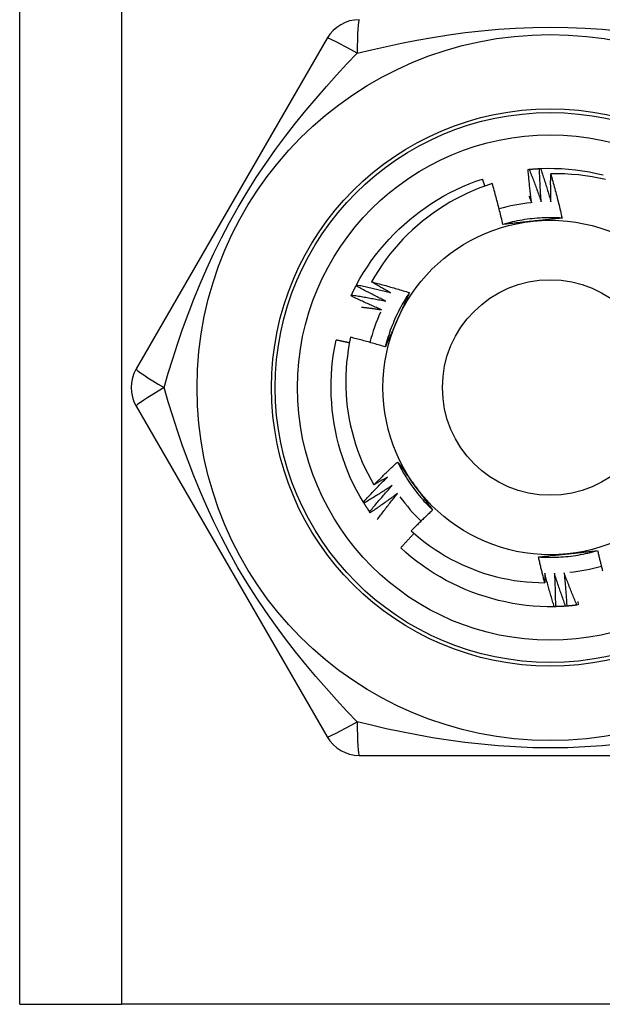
# Model space of a CAD drawing. Header units: inches. Extents: x 5.2 to 98, y 7.4 to 63.6.
# Tile 4 of 82: x 7.844 to 8.235, y 22.347 to 23.009. Entities that reach past the tile are written whole.
import ezdxf

# ---------------------------------------------------------------- set-up
doc = ezdxf.new("R2010")
doc.units = ezdxf.units.IN
doc.header["$LTSCALE"] = 6.250991
doc.header["$MEASUREMENT"] = 0
doc.layers.add('Visible Edges(ANSI)', color=7, linetype='Continuous', lineweight=25)
doc.layers.add('Visible Tangent Edges(ANSI)', color=7, linetype='Continuous', lineweight=25)

msp = doc.modelspace()

# ---------------------------------------------------------------- linework, layer by layer
at = {"layer": 'Visible Edges(ANSI)'}
for p, q in [((7.84352, 22.34672), (7.84352, 49.4069)), ((8.05013, 22.99625), (7.92176, 22.77391)), ((8.18521, 22.90806), (8.18598, 22.90813)), ((8.19285, 22.90863), (8.19361, 22.90867)), ((8.06959, 22.82985), (8.06994, 22.83053)), ((8.06621, 22.82298), (8.06653, 22.82367)), ((7.92176, 22.74893), (8.05013, 22.52659)), ((8.07492, 22.68366), (8.07452, 22.68431)), ((8.07913, 22.67726), (8.07869, 22.6779)), ((8.21124, 22.61445), (8.21047, 22.61439)), ((8.21885, 22.61522), (8.21809, 22.61513)), ((8.2186, 22.61747), (8.21885, 22.61522)), ((8.2036, 22.61407), (8.20283, 22.61405)), ((8.07177, 22.5141), (8.3285, 22.5141)), ((7.84352, 22.34672), (7.91186, 22.34672)), ((8.4884, 22.34672), (7.91186, 22.34672))]:
    msp.add_line(p, q, dxfattribs=at)
at = {"layer": 'Visible Edges(ANSI)', "flags": 128}
for points in [[(8.18763, 22.8857), (8.18751, 22.88663), (8.18739, 22.88756), (8.18727, 22.88849), (8.18715, 22.88942), (8.18704, 22.89035), (8.18693, 22.89128), (8.18681, 22.89221), (8.18671, 22.89314), (8.1866, 22.89407), (8.18649, 22.895), (8.18639, 22.89593), (8.18629, 22.89686), (8.18619, 22.89779), (8.18609, 22.89872), (8.186, 22.89966), (8.1859, 22.90059), (8.18581, 22.90152), (8.18572, 22.90245), (8.18563, 22.90339), (8.18554, 22.90432), (8.18546, 22.90525), (8.18538, 22.90619), (8.18529, 22.90712), (8.18521, 22.90806)], [(8.18598, 22.90813), (8.18626, 22.90816), (8.18655, 22.90818), (8.18683, 22.90821), (8.18712, 22.90824), (8.18741, 22.90826), (8.18769, 22.90829), (8.18798, 22.90831), (8.18826, 22.90833), (8.18855, 22.90836), (8.18884, 22.90838), (8.18912, 22.9084), (8.18941, 22.90842), (8.18969, 22.90844), (8.18998, 22.90846), (8.19027, 22.90848), (8.19055, 22.9085), (8.19084, 22.90852), (8.19113, 22.90853), (8.19141, 22.90855), (8.1917, 22.90857), (8.19198, 22.90858), (8.19227, 22.9086), (8.19256, 22.90861), (8.19284, 22.90863)], [(8.18598, 22.90813), (8.18634, 22.90722), (8.18669, 22.90632), (8.18705, 22.90541), (8.1874, 22.9045), (8.18775, 22.90359), (8.1881, 22.90268), (8.18845, 22.90177), (8.18879, 22.90086), (8.18914, 22.89995), (8.18948, 22.89904), (8.18982, 22.89812), (8.19016, 22.89721), (8.1905, 22.89629), (8.19083, 22.89538), (8.19117, 22.89446), (8.1915, 22.89355), (8.19183, 22.89263), (8.19216, 22.89171), (8.19249, 22.89079), (8.19281, 22.88987), (8.19314, 22.88895), (8.19346, 22.88803), (8.19378, 22.88711), (8.1941, 22.88618)], [(8.1941, 22.88618), (8.19402, 22.88712), (8.19395, 22.88805), (8.19388, 22.88899), (8.19381, 22.88992), (8.19375, 22.89085), (8.19368, 22.89179), (8.19362, 22.89272), (8.19356, 22.89366), (8.1935, 22.89459), (8.19345, 22.89553), (8.19339, 22.89646), (8.19334, 22.8974), (8.19329, 22.89833), (8.19324, 22.89927), (8.19319, 22.9002), (8.19314, 22.90114), (8.1931, 22.90208), (8.19306, 22.90301), (8.19302, 22.90395), (8.19298, 22.90488), (8.19294, 22.90582), (8.19291, 22.90676), (8.19288, 22.90769), (8.19285, 22.90863)], [(8.19361, 22.90867), (8.19833, 22.9088), (8.20305, 22.90877), (8.20776, 22.90859), (8.21247, 22.90825), (8.21716, 22.90777), (8.22183, 22.90713), (8.22649, 22.90635), (8.23111, 22.90541), (8.23571, 22.90433)], [(8.19361, 22.90867), (8.19392, 22.90774), (8.19423, 22.90682), (8.19454, 22.9059), (8.19484, 22.90497), (8.19515, 22.90404), (8.19545, 22.90312), (8.19575, 22.90219), (8.19605, 22.90126), (8.19634, 22.90033), (8.19664, 22.8994), (8.19693, 22.89847), (8.19722, 22.89754), (8.19751, 22.89661), (8.1978, 22.89568), (8.19809, 22.89475), (8.19837, 22.89382), (8.19865, 22.89288), (8.19893, 22.89195), (8.19921, 22.89101), (8.19949, 22.89008), (8.19976, 22.88914), (8.20004, 22.88821), (8.20031, 22.88727), (8.20058, 22.88633)], [(8.06994, 22.83053), (8.07223, 22.83466), (8.07464, 22.83871), (8.07719, 22.84268), (8.07987, 22.84656), (8.08267, 22.85036), (8.08559, 22.85406), (8.08863, 22.85768), (8.09178, 22.86119), (8.09504, 22.8646), (8.09841, 22.86791), (8.10188, 22.87111), (8.10544, 22.8742), (8.10911, 22.87718), (8.11286, 22.88004), (8.1167, 22.88278), (8.12062, 22.8854), (8.12463, 22.8879), (8.12871, 22.89027), (8.13286, 22.8925), (8.13709, 22.8946), (8.14138, 22.89657), (8.14573, 22.89839), (8.15014, 22.90007), (8.1546, 22.9016)], [(8.1562, 22.89688), (8.15614, 22.89707), (8.15607, 22.89727), (8.15601, 22.89747), (8.15594, 22.89766), (8.15587, 22.89786), (8.15581, 22.89806), (8.15574, 22.89826), (8.15568, 22.89845), (8.15561, 22.89865), (8.15554, 22.89885), (8.15548, 22.89904), (8.15541, 22.89924), (8.15534, 22.89944), (8.15528, 22.89964), (8.15521, 22.89983), (8.15514, 22.90003), (8.15507, 22.90023), (8.15501, 22.90042), (8.15494, 22.90062), (8.15487, 22.90082), (8.15481, 22.90101), (8.15474, 22.90121), (8.15467, 22.90141), (8.1546, 22.9016)], [(8.20058, 22.88633), (8.20056, 22.88711), (8.20054, 22.88789), (8.20052, 22.88867), (8.2005, 22.88945), (8.20049, 22.89023), (8.20047, 22.89101), (8.20046, 22.89179), (8.20045, 22.89258), (8.20044, 22.89336), (8.20043, 22.89414), (8.20042, 22.89492), (8.20042, 22.8957), (8.20041, 22.89648), (8.20041, 22.89726), (8.2004, 22.89804), (8.2004, 22.89882), (8.2004, 22.89961), (8.2004, 22.90039), (8.20041, 22.90117), (8.20041, 22.90195), (8.20041, 22.90273), (8.20042, 22.90351), (8.20043, 22.90429), (8.20044, 22.90508)], [(8.23729, 22.90125), (8.23276, 22.90224), (8.2282, 22.90309), (8.22362, 22.90379), (8.21901, 22.90435), (8.21438, 22.90475), (8.20975, 22.90501), (8.20509, 22.90512), (8.20044, 22.90508)], [(8.20044, 22.90508), (8.20079, 22.90385), (8.20114, 22.90262), (8.20149, 22.90138), (8.20183, 22.90015), (8.20217, 22.89892), (8.20251, 22.89768), (8.20284, 22.89645), (8.20318, 22.89521), (8.2035, 22.89398), (8.20383, 22.89274), (8.20415, 22.8915), (8.20447, 22.89026), (8.20478, 22.88902), (8.2051, 22.88778), (8.20541, 22.88654), (8.20571, 22.8853), (8.20602, 22.88405), (8.20632, 22.88281), (8.20661, 22.88156), (8.20691, 22.88032), (8.2072, 22.87907), (8.20748, 22.87782), (8.20777, 22.87657), (8.20805, 22.87533)], [(8.16116, 22.89853), (8.15692, 22.89713), (8.15272, 22.89559), (8.14857, 22.89391), (8.14447, 22.89211), (8.14044, 22.89018), (8.13647, 22.88812), (8.13257, 22.88594), (8.12875, 22.88365), (8.125, 22.88123), (8.12133, 22.8787), (8.11774, 22.87605), (8.11424, 22.87329), (8.11082, 22.87042), (8.10749, 22.86744), (8.10426, 22.86435), (8.10112, 22.86116), (8.09809, 22.85787), (8.09516, 22.85449), (8.09235, 22.85102), (8.08966, 22.84747), (8.08708, 22.84383), (8.08461, 22.84012), (8.08227, 22.83633), (8.08005, 22.83246)], [(8.1683, 22.87107), (8.16804, 22.87223), (8.16777, 22.87338), (8.1675, 22.87453), (8.16723, 22.87568), (8.16695, 22.87683), (8.16667, 22.87798), (8.16639, 22.87913), (8.1661, 22.88028), (8.16582, 22.88142), (8.16553, 22.88257), (8.16523, 22.88372), (8.16494, 22.88486), (8.16464, 22.886), (8.16433, 22.88715), (8.16403, 22.88829), (8.16372, 22.88943), (8.16341, 22.89057), (8.1631, 22.89171), (8.16278, 22.89285), (8.16246, 22.89399), (8.16214, 22.89513), (8.16181, 22.89626), (8.16149, 22.8974), (8.16116, 22.89853)], [(8.18581, 22.89016), (8.18588, 22.88998), (8.18596, 22.88979), (8.18604, 22.88961), (8.18611, 22.88942), (8.18619, 22.88923), (8.18627, 22.88905), (8.18634, 22.88886), (8.18642, 22.88868), (8.18649, 22.88849), (8.18657, 22.88831), (8.18665, 22.88812), (8.18672, 22.88794), (8.1868, 22.88775), (8.18687, 22.88756), (8.18695, 22.88738), (8.18702, 22.88719), (8.1871, 22.88701), (8.18718, 22.88682), (8.18725, 22.88663), (8.18733, 22.88645), (8.1874, 22.88626), (8.18748, 22.88608), (8.18755, 22.88589), (8.18763, 22.8857)], [(8.20805, 22.87533), (8.20638, 22.87543), (8.2047, 22.8755), (8.20303, 22.87556), (8.20136, 22.87558), (8.19968, 22.87559), (8.19801, 22.87557), (8.19633, 22.87552), (8.19466, 22.87545), (8.19299, 22.87536), (8.19132, 22.87524), (8.18965, 22.8751), (8.18799, 22.87494), (8.18632, 22.87475), (8.18466, 22.87453), (8.183, 22.8743), (8.18135, 22.87403), (8.1797, 22.87375), (8.17806, 22.87344), (8.17642, 22.8731), (8.17478, 22.87274), (8.17315, 22.87236), (8.17153, 22.87196), (8.16991, 22.87153), (8.1683, 22.87107)], [(8.18838, 22.87322), (8.18754, 22.87313), (8.1867, 22.87304), (8.18585, 22.87296), (8.18501, 22.87287), (8.18417, 22.87278), (8.18333, 22.87269), (8.18249, 22.8726), (8.18165, 22.87251), (8.18081, 22.87242), (8.17998, 22.87234), (8.17914, 22.87225), (8.1783, 22.87216), (8.17747, 22.87207), (8.17663, 22.87198), (8.1758, 22.87189), (8.17496, 22.8718), (8.17413, 22.87171), (8.1733, 22.87162), (8.17246, 22.87153), (8.17163, 22.87144), (8.1708, 22.87135), (8.16997, 22.87126), (8.16913, 22.87117), (8.1683, 22.87107)], [(8.20805, 22.87533), (8.20723, 22.87524), (8.20642, 22.87515), (8.2056, 22.87506), (8.20479, 22.87497), (8.20397, 22.87488), (8.20316, 22.87479), (8.20234, 22.8747), (8.20153, 22.87461), (8.20071, 22.87453), (8.19989, 22.87444), (8.19907, 22.87435), (8.19825, 22.87426), (8.19744, 22.87418), (8.19662, 22.87409), (8.1958, 22.874), (8.19498, 22.87392), (8.19415, 22.87383), (8.19333, 22.87374), (8.19251, 22.87366), (8.19169, 22.87357), (8.19086, 22.87348), (8.19004, 22.8734), (8.18921, 22.87331), (8.18838, 22.87322)], [(8.06653, 22.82367), (8.06665, 22.82393), (8.06678, 22.82419), (8.0669, 22.82445), (8.06702, 22.82471), (8.06715, 22.82497), (8.06727, 22.82523), (8.06739, 22.82549), (8.06752, 22.82575), (8.06765, 22.82601), (8.06777, 22.82626), (8.0679, 22.82652), (8.06803, 22.82678), (8.06815, 22.82703), (8.06828, 22.82729), (8.06841, 22.82755), (8.06854, 22.8278), (8.06867, 22.82806), (8.0688, 22.82832), (8.06893, 22.82857), (8.06906, 22.82883), (8.06919, 22.82908), (8.06933, 22.82933), (8.06946, 22.82959), (8.06959, 22.82984)], [(8.08956, 22.81953), (8.08872, 22.81994), (8.08788, 22.82036), (8.08704, 22.82077), (8.0862, 22.82119), (8.08536, 22.8216), (8.08453, 22.82202), (8.08369, 22.82244), (8.08285, 22.82286), (8.08202, 22.82329), (8.08118, 22.82371), (8.08035, 22.82414), (8.07952, 22.82457), (8.07869, 22.825), (8.07785, 22.82543), (8.07702, 22.82587), (8.07619, 22.8263), (8.07537, 22.82674), (8.07454, 22.82718), (8.07371, 22.82762), (8.07288, 22.82806), (8.07206, 22.82851), (8.07123, 22.82895), (8.07041, 22.8294), (8.06959, 22.82985)], [(8.06994, 22.83053), (8.0709, 22.83032), (8.07185, 22.83012), (8.0728, 22.82992), (8.07376, 22.82971), (8.07471, 22.8295), (8.07566, 22.82929), (8.07661, 22.82908), (8.07756, 22.82887), (8.07851, 22.82865), (8.07946, 22.82843), (8.08041, 22.82821), (8.08136, 22.82799), (8.08231, 22.82777), (8.08326, 22.82754), (8.08421, 22.82732), (8.08516, 22.82709), (8.08611, 22.82686), (8.08705, 22.82663), (8.088, 22.82639), (8.08895, 22.82616), (8.08989, 22.82592), (8.09084, 22.82568), (8.09178, 22.82544), (8.09273, 22.82519)], [(8.08005, 22.83246), (8.08111, 22.83219), (8.08218, 22.83191), (8.08324, 22.83163), (8.0843, 22.83135), (8.08537, 22.83106), (8.08643, 22.83078), (8.08749, 22.83049), (8.08855, 22.8302), (8.08961, 22.82991), (8.09067, 22.82961), (8.09173, 22.82931), (8.09279, 22.82901), (8.09385, 22.82871), (8.09491, 22.8284), (8.09596, 22.8281), (8.09702, 22.82779), (8.09807, 22.82748), (8.09913, 22.82716), (8.10018, 22.82685), (8.10124, 22.82653), (8.10229, 22.8262), (8.10334, 22.82588), (8.10439, 22.82556), (8.10544, 22.82523)], [(8.09273, 22.82519), (8.0922, 22.82549), (8.09166, 22.82578), (8.09113, 22.82608), (8.0906, 22.82638), (8.09007, 22.82667), (8.08954, 22.82697), (8.08901, 22.82727), (8.08848, 22.82757), (8.08795, 22.82787), (8.08742, 22.82817), (8.08689, 22.82848), (8.08636, 22.82878), (8.08583, 22.82908), (8.0853, 22.82938), (8.08478, 22.82969), (8.08425, 22.82999), (8.08372, 22.8303), (8.0832, 22.83061), (8.08267, 22.83091), (8.08214, 22.83122), (8.08162, 22.83153), (8.08109, 22.83184), (8.08057, 22.83215), (8.08005, 22.83246)], [(8.0867, 22.81372), (8.08583, 22.81408), (8.08497, 22.81445), (8.08411, 22.81482), (8.08325, 22.81519), (8.08239, 22.81556), (8.08154, 22.81594), (8.08068, 22.81632), (8.07982, 22.81669), (8.07897, 22.81707), (8.07811, 22.81746), (8.07726, 22.81784), (8.0764, 22.81823), (8.07555, 22.81861), (8.0747, 22.819), (8.07384, 22.81939), (8.07299, 22.81978), (8.07214, 22.82018), (8.07129, 22.82057), (8.07044, 22.82097), (8.0696, 22.82137), (8.06875, 22.82177), (8.0679, 22.82217), (8.06706, 22.82257), (8.06621, 22.82298)], [(8.06653, 22.82367), (8.0675, 22.82352), (8.06846, 22.82337), (8.06942, 22.82322), (8.07038, 22.82306), (8.07134, 22.8229), (8.07231, 22.82274), (8.07327, 22.82258), (8.07423, 22.82241), (8.07519, 22.82225), (8.07615, 22.82208), (8.07711, 22.82191), (8.07807, 22.82174), (8.07903, 22.82156), (8.07999, 22.82139), (8.08095, 22.82121), (8.0819, 22.82103), (8.08286, 22.82085), (8.08382, 22.82067), (8.08478, 22.82048), (8.08574, 22.8203), (8.08669, 22.82011), (8.08765, 22.81992), (8.08861, 22.81973), (8.08956, 22.81953)], [(8.10544, 22.82523), (8.10452, 22.82383), (8.10362, 22.82242), (8.10274, 22.821), (8.10187, 22.81956), (8.10103, 22.81811), (8.10022, 22.81665), (8.09942, 22.81518), (8.09864, 22.8137), (8.09788, 22.8122), (8.09715, 22.8107), (8.09644, 22.80918), (8.09575, 22.80766), (8.09508, 22.80612), (8.09444, 22.80458), (8.09382, 22.80302), (8.09322, 22.80146), (8.09264, 22.79989), (8.09209, 22.79831), (8.09155, 22.79672), (8.09105, 22.79513), (8.09056, 22.79353), (8.0901, 22.79192), (8.08967, 22.7903), (8.08925, 22.78868)], [(8.10544, 22.82523), (8.10512, 22.82448), (8.10479, 22.82373), (8.10446, 22.82298), (8.10413, 22.82223), (8.10379, 22.82148), (8.10346, 22.82073), (8.10313, 22.81997), (8.1028, 22.81922), (8.10247, 22.81847), (8.10213, 22.81772), (8.1018, 22.81697), (8.10147, 22.81622), (8.10113, 22.81546), (8.1008, 22.81471), (8.10046, 22.81396), (8.10013, 22.8132), (8.09979, 22.81245), (8.09946, 22.81169), (8.09912, 22.81094), (8.09878, 22.81018), (8.09845, 22.80942), (8.09811, 22.80866), (8.09777, 22.8079), (8.09743, 22.80714)], [(8.07326, 22.81555), (8.07382, 22.81548), (8.07438, 22.81541), (8.07494, 22.81534), (8.0755, 22.81527), (8.07606, 22.8152), (8.07662, 22.81513), (8.07718, 22.81505), (8.07774, 22.81498), (8.0783, 22.81491), (8.07886, 22.81483), (8.07942, 22.81476), (8.07998, 22.81468), (8.08054, 22.8146), (8.0811, 22.81452), (8.08166, 22.81445), (8.08222, 22.81437), (8.08278, 22.81429), (8.08334, 22.81421), (8.0839, 22.81413), (8.08446, 22.81405), (8.08502, 22.81397), (8.08558, 22.81388), (8.08614, 22.8138), (8.0867, 22.81372)], [(8.09743, 22.80714), (8.09709, 22.80637), (8.09674, 22.8056), (8.0964, 22.80482), (8.09606, 22.80405), (8.09571, 22.80328), (8.09537, 22.8025), (8.09503, 22.80173), (8.09468, 22.80096), (8.09434, 22.80019), (8.094, 22.79942), (8.09366, 22.79865), (8.09332, 22.79788), (8.09298, 22.79712), (8.09264, 22.79635), (8.0923, 22.79558), (8.09196, 22.79481), (8.09162, 22.79405), (8.09128, 22.79328), (8.09094, 22.79251), (8.0906, 22.79175), (8.09026, 22.79098), (8.08993, 22.79021), (8.08959, 22.78945), (8.08925, 22.78868)], [(8.07452, 22.68431), (8.07212, 22.68837), (8.06985, 22.69251), (8.06773, 22.69672), (8.06574, 22.701), (8.06389, 22.70534), (8.06218, 22.70974), (8.06061, 22.71419), (8.05918, 22.71869), (8.0579, 22.72323), (8.05675, 22.72781), (8.05575, 22.73242), (8.0549, 22.73706), (8.05419, 22.74173), (8.05363, 22.74642), (8.05322, 22.75112), (8.05295, 22.75583), (8.05283, 22.76055), (8.05286, 22.76526), (8.05305, 22.76998), (8.05338, 22.77469), (8.05386, 22.77938), (8.0545, 22.78405), (8.05529, 22.7887), (8.05624, 22.79333)], [(8.06516, 22.79142), (8.06478, 22.79151), (8.06441, 22.79159), (8.06404, 22.79167), (8.06367, 22.79175), (8.0633, 22.79184), (8.06293, 22.79192), (8.06256, 22.792), (8.06219, 22.79208), (8.06182, 22.79216), (8.06144, 22.79224), (8.06107, 22.79232), (8.0607, 22.7924), (8.06033, 22.79248), (8.05996, 22.79256), (8.05959, 22.79263), (8.05921, 22.79271), (8.05884, 22.79279), (8.05847, 22.79287), (8.0581, 22.79295), (8.05773, 22.79302), (8.05735, 22.7931), (8.05698, 22.79318), (8.05661, 22.79325), (8.05624, 22.79333)], [(8.06594, 22.79522), (8.06508, 22.79103), (8.06435, 22.78681), (8.06375, 22.78257), (8.06328, 22.77832), (8.06295, 22.77404), (8.06274, 22.76976), (8.06267, 22.76546), (8.06274, 22.76117), (8.06294, 22.75688), (8.06327, 22.75261), (8.06374, 22.74835), (8.06433, 22.74411), (8.06506, 22.7399), (8.06592, 22.73571), (8.06692, 22.73154), (8.06804, 22.72741), (8.06929, 22.72332), (8.07067, 22.71926), (8.07219, 22.71524), (8.07382, 22.71127), (8.07559, 22.70736), (8.07747, 22.70351), (8.07947, 22.69972), (8.08159, 22.696)], [(8.08925, 22.78868), (8.08829, 22.78898), (8.08732, 22.78927), (8.08636, 22.78957), (8.08539, 22.78986), (8.08442, 22.79014), (8.08346, 22.79043), (8.08249, 22.79071), (8.08152, 22.791), (8.08055, 22.79127), (8.07958, 22.79155), (8.07861, 22.79183), (8.07764, 22.7921), (8.07667, 22.79237), (8.07569, 22.79264), (8.07472, 22.79291), (8.07375, 22.79317), (8.07277, 22.79344), (8.0718, 22.7937), (8.07082, 22.79396), (8.06985, 22.79421), (8.06887, 22.79447), (8.0679, 22.79472), (8.06692, 22.79497), (8.06594, 22.79522)], [(8.08159, 22.696), (8.08224, 22.69665), (8.08289, 22.69731), (8.08354, 22.69796), (8.0842, 22.6986), (8.08485, 22.69925), (8.08551, 22.6999), (8.08617, 22.70054), (8.08682, 22.70119), (8.08749, 22.70183), (8.08815, 22.70247), (8.08881, 22.70311), (8.08947, 22.70375), (8.09014, 22.70439), (8.0908, 22.70502), (8.09147, 22.70566), (8.09214, 22.70629), (8.09281, 22.70693), (8.09348, 22.70756), (8.09415, 22.70819), (8.09483, 22.70882), (8.0955, 22.70944), (8.09618, 22.71007), (8.09685, 22.7107), (8.09753, 22.71132)], [(8.09753, 22.71132), (8.09802, 22.71066), (8.0985, 22.71), (8.09898, 22.70934), (8.09947, 22.70868), (8.09995, 22.70802), (8.10044, 22.70735), (8.10092, 22.70669), (8.10141, 22.70603), (8.10189, 22.70537), (8.10238, 22.7047), (8.10286, 22.70404), (8.10335, 22.70337), (8.10383, 22.70271), (8.10432, 22.70204), (8.1048, 22.70137), (8.10529, 22.70071), (8.10577, 22.70004), (8.10626, 22.69937), (8.10675, 22.6987), (8.10723, 22.69803), (8.10772, 22.69736), (8.10821, 22.69669), (8.1087, 22.69602), (8.10918, 22.69534)], [(8.09753, 22.71132), (8.09828, 22.70982), (8.09905, 22.70834), (8.09984, 22.70686), (8.10065, 22.7054), (8.10148, 22.70395), (8.10234, 22.70251), (8.10322, 22.70108), (8.10411, 22.69966), (8.10503, 22.69826), (8.10596, 22.69688), (8.10692, 22.6955), (8.1079, 22.69414), (8.10889, 22.6928), (8.10991, 22.69147), (8.11094, 22.69015), (8.112, 22.68885), (8.11307, 22.68756), (8.11416, 22.68629), (8.11527, 22.68504), (8.1164, 22.6838), (8.11754, 22.68258), (8.11871, 22.68138), (8.11989, 22.6802), (8.12109, 22.67903)], [(8.07452, 22.68431), (8.07518, 22.68503), (8.07583, 22.68575), (8.07649, 22.68647), (8.07716, 22.68718), (8.07782, 22.6879), (8.07848, 22.68861), (8.07915, 22.68932), (8.07982, 22.69003), (8.08048, 22.69074), (8.08115, 22.69145), (8.08182, 22.69216), (8.0825, 22.69286), (8.08317, 22.69357), (8.08385, 22.69427), (8.08452, 22.69497), (8.0852, 22.69568), (8.08588, 22.69638), (8.08656, 22.69707), (8.08724, 22.69777), (8.08793, 22.69847), (8.08861, 22.69916), (8.0893, 22.69985), (8.08999, 22.70055), (8.09068, 22.70124)], [(8.09068, 22.70124), (8.0903, 22.70102), (8.08992, 22.70079), (8.08955, 22.70057), (8.08917, 22.70035), (8.08879, 22.70013), (8.08841, 22.69991), (8.08804, 22.69969), (8.08766, 22.69947), (8.08728, 22.69925), (8.0869, 22.69903), (8.08653, 22.69881), (8.08615, 22.6986), (8.08577, 22.69838), (8.08539, 22.69816), (8.08501, 22.69794), (8.08463, 22.69773), (8.08425, 22.69751), (8.08387, 22.69729), (8.08349, 22.69708), (8.08311, 22.69686), (8.08273, 22.69665), (8.08235, 22.69643), (8.08197, 22.69622), (8.08159, 22.696)], [(8.09395, 22.69564), (8.09317, 22.69512), (8.09238, 22.69461), (8.0916, 22.69409), (8.09082, 22.69358), (8.09003, 22.69307), (8.08925, 22.69256), (8.08846, 22.69205), (8.08767, 22.69155), (8.08688, 22.69104), (8.08609, 22.69054), (8.0853, 22.69004), (8.08451, 22.68954), (8.08372, 22.68904), (8.08292, 22.68854), (8.08213, 22.68805), (8.08133, 22.68755), (8.08053, 22.68706), (8.07973, 22.68657), (8.07893, 22.68608), (8.07813, 22.68559), (8.07733, 22.68511), (8.07653, 22.68462), (8.07573, 22.68414), (8.07492, 22.68366)], [(8.07869, 22.6779), (8.07931, 22.67865), (8.07993, 22.6794), (8.08055, 22.68015), (8.08118, 22.6809), (8.0818, 22.68165), (8.08243, 22.68239), (8.08305, 22.68314), (8.08368, 22.68388), (8.08431, 22.68463), (8.08495, 22.68537), (8.08558, 22.68611), (8.08621, 22.68685), (8.08685, 22.68759), (8.08749, 22.68833), (8.08813, 22.68906), (8.08877, 22.6898), (8.08941, 22.69053), (8.09005, 22.69127), (8.0907, 22.692), (8.09135, 22.69273), (8.09199, 22.69346), (8.09264, 22.69418), (8.09329, 22.69491), (8.09395, 22.69564)], [(8.10918, 22.69534), (8.10968, 22.69466), (8.11018, 22.69397), (8.11068, 22.69329), (8.11118, 22.6926), (8.11167, 22.69192), (8.11217, 22.69123), (8.11267, 22.69055), (8.11316, 22.68987), (8.11366, 22.68919), (8.11415, 22.68851), (8.11465, 22.68783), (8.11515, 22.68715), (8.11564, 22.68647), (8.11614, 22.68579), (8.11663, 22.68511), (8.11713, 22.68443), (8.11762, 22.68376), (8.11811, 22.68308), (8.11861, 22.6824), (8.1191, 22.68173), (8.1196, 22.68105), (8.12009, 22.68038), (8.12059, 22.6797), (8.12108, 22.67903)], [(8.0975, 22.69021), (8.09675, 22.68966), (8.096, 22.6891), (8.09524, 22.68855), (8.09449, 22.688), (8.09373, 22.68745), (8.09297, 22.6869), (8.09221, 22.68635), (8.09145, 22.6858), (8.09069, 22.68526), (8.08992, 22.68472), (8.08916, 22.68417), (8.0884, 22.68363), (8.08763, 22.68309), (8.08686, 22.68256), (8.08609, 22.68202), (8.08532, 22.68149), (8.08455, 22.68095), (8.08378, 22.68042), (8.08301, 22.67989), (8.08223, 22.67936), (8.08146, 22.67884), (8.08068, 22.67831), (8.07991, 22.67779), (8.07913, 22.67726)], [(8.08384, 22.67259), (8.0844, 22.67334), (8.08495, 22.67408), (8.08551, 22.67482), (8.08607, 22.67557), (8.08662, 22.67631), (8.08718, 22.67705), (8.08775, 22.67779), (8.08831, 22.67853), (8.08887, 22.67927), (8.08944, 22.68), (8.09001, 22.68074), (8.09057, 22.68147), (8.09114, 22.68221), (8.09172, 22.68294), (8.09229, 22.68367), (8.09286, 22.6844), (8.09344, 22.68513), (8.09401, 22.68586), (8.09459, 22.68659), (8.09517, 22.68732), (8.09575, 22.68804), (8.09634, 22.68877), (8.09692, 22.68949), (8.0975, 22.69021)], [(8.07869, 22.6779), (8.07853, 22.67813), (8.07837, 22.67837), (8.07821, 22.67861), (8.07804, 22.67884), (8.07788, 22.67908), (8.07772, 22.67932), (8.07756, 22.67956), (8.07741, 22.6798), (8.07725, 22.68004), (8.07709, 22.68028), (8.07693, 22.68052), (8.07677, 22.68076), (8.07662, 22.681), (8.07646, 22.68124), (8.07631, 22.68148), (8.07615, 22.68172), (8.076, 22.68196), (8.07584, 22.6822), (8.07569, 22.68245), (8.07554, 22.68269), (8.07538, 22.68293), (8.07523, 22.68317), (8.07508, 22.68342), (8.07493, 22.68366)], [(8.12108, 22.67903), (8.12047, 22.67846), (8.11986, 22.67789), (8.11925, 22.67732), (8.11864, 22.67675), (8.11803, 22.67617), (8.11743, 22.6756), (8.11682, 22.67502), (8.11622, 22.67445), (8.11561, 22.67387), (8.11501, 22.67329), (8.11441, 22.67271), (8.11381, 22.67213), (8.11321, 22.67155), (8.11261, 22.67096), (8.11201, 22.67038), (8.11141, 22.6698), (8.11082, 22.66921), (8.11023, 22.66862), (8.10963, 22.66803), (8.10904, 22.66745), (8.10845, 22.66686), (8.10786, 22.66626), (8.10727, 22.66567), (8.10668, 22.66508)], [(8.10862, 22.66335), (8.10824, 22.66295), (8.10786, 22.66254), (8.10748, 22.66214), (8.1071, 22.66174), (8.10672, 22.66134), (8.10634, 22.66094), (8.10596, 22.66054), (8.10559, 22.66013), (8.10521, 22.65973), (8.10483, 22.65933), (8.10446, 22.65892), (8.10408, 22.65852), (8.10371, 22.65811), (8.10333, 22.6577), (8.10296, 22.6573), (8.10259, 22.65689), (8.10221, 22.65648), (8.10184, 22.65608), (8.10147, 22.65567), (8.1011, 22.65526), (8.10072, 22.65485), (8.10035, 22.65444), (8.09998, 22.65403), (8.09961, 22.65362)], [(8.10668, 22.66508), (8.10976, 22.66235), (8.11291, 22.65973), (8.11614, 22.6572), (8.11944, 22.65477), (8.12282, 22.65245), (8.12627, 22.65023), (8.12978, 22.64812), (8.13336, 22.64611), (8.13701, 22.64422), (8.14071, 22.64244), (8.14447, 22.64077), (8.14828, 22.63921), (8.15213, 22.63778), (8.15602, 22.63647), (8.15995, 22.63528), (8.16391, 22.63422), (8.1679, 22.63328), (8.17191, 22.63246), (8.17595, 22.63177), (8.18001, 22.6312), (8.18409, 22.63076), (8.18819, 22.63045), (8.19229, 22.63026), (8.19641, 22.6302)], [(8.20283, 22.61405), (8.19811, 22.61405), (8.19339, 22.61419), (8.18868, 22.6145), (8.18399, 22.61495), (8.17931, 22.61556), (8.17465, 22.61632), (8.17002, 22.61723), (8.16542, 22.61828), (8.16086, 22.61948), (8.15633, 22.62082), (8.15185, 22.6223), (8.14742, 22.62392), (8.14304, 22.62568), (8.13872, 22.62757), (8.13445, 22.6296), (8.13026, 22.63176), (8.12613, 22.63405), (8.12208, 22.63648), (8.11811, 22.63902), (8.11423, 22.6417), (8.11043, 22.6445), (8.10673, 22.64742), (8.10312, 22.65046), (8.09961, 22.65362)], [(8.19222, 22.64751), (8.19389, 22.64741), (8.19556, 22.64734), (8.19723, 22.64728), (8.19891, 22.64726), (8.20058, 22.64725), (8.20226, 22.64727), (8.20393, 22.64732), (8.2056, 22.64739), (8.20728, 22.64748), (8.20895, 22.6476), (8.21061, 22.64774), (8.21228, 22.6479), (8.21394, 22.64809), (8.2156, 22.64831), (8.21726, 22.64854), (8.21891, 22.64881), (8.22056, 22.64909), (8.22221, 22.6494), (8.22385, 22.64974), (8.22548, 22.6501), (8.22711, 22.65048), (8.22874, 22.65088), (8.23035, 22.65131), (8.23196, 22.65177)], [(8.19222, 22.64751), (8.19303, 22.6476), (8.19385, 22.64769), (8.19466, 22.64778), (8.19548, 22.64787), (8.19629, 22.64796), (8.19711, 22.64805), (8.19792, 22.64814), (8.19874, 22.64823), (8.19956, 22.64831), (8.20037, 22.6484), (8.20119, 22.64849), (8.20201, 22.64858), (8.20283, 22.64866), (8.20365, 22.64875), (8.20447, 22.64884), (8.20529, 22.64892), (8.20611, 22.64901), (8.20693, 22.6491), (8.20776, 22.64918), (8.20858, 22.64927), (8.2094, 22.64936), (8.21023, 22.64944), (8.21106, 22.64953), (8.21188, 22.64962)], [(8.21188, 22.64962), (8.21273, 22.64971), (8.21357, 22.6498), (8.21441, 22.64988), (8.21525, 22.64997), (8.21609, 22.65006), (8.21693, 22.65015), (8.21777, 22.65024), (8.21861, 22.65033), (8.21945, 22.65042), (8.22029, 22.6505), (8.22113, 22.65059), (8.22196, 22.65068), (8.2228, 22.65077), (8.22363, 22.65086), (8.22447, 22.65095), (8.2253, 22.65104), (8.22614, 22.65113), (8.22697, 22.65122), (8.2278, 22.65131), (8.22863, 22.6514), (8.22947, 22.65149), (8.2303, 22.65158), (8.23113, 22.65167), (8.23196, 22.65177)], [(8.23196, 22.65177), (8.23211, 22.65112), (8.23226, 22.65048), (8.23241, 22.64983), (8.23256, 22.64919), (8.23271, 22.64854), (8.23286, 22.6479), (8.23302, 22.64725), (8.23317, 22.64661), (8.23332, 22.64597), (8.23348, 22.64532), (8.23364, 22.64468), (8.2338, 22.64404), (8.23395, 22.64339), (8.23411, 22.64275), (8.23427, 22.64211), (8.23444, 22.64147), (8.2346, 22.64083), (8.23476, 22.64018), (8.23492, 22.63954), (8.23509, 22.6389), (8.23526, 22.63826)], [(8.19641, 22.6302), (8.19622, 22.63092), (8.19604, 22.63164), (8.19585, 22.63236), (8.19567, 22.63308), (8.19549, 22.6338), (8.1953, 22.63452), (8.19512, 22.63524), (8.19494, 22.63596), (8.19477, 22.63668), (8.19459, 22.6374), (8.19441, 22.63812), (8.19424, 22.63884), (8.19406, 22.63956), (8.19389, 22.64028), (8.19372, 22.641), (8.19355, 22.64173), (8.19338, 22.64245), (8.19321, 22.64317), (8.19304, 22.64389), (8.19287, 22.64462), (8.19271, 22.64534), (8.19254, 22.64607), (8.19238, 22.64679), (8.19222, 22.64751)], [(8.19644, 22.63656), (8.19644, 22.6363), (8.19644, 22.63603), (8.19644, 22.63577), (8.19644, 22.6355), (8.19644, 22.63524), (8.19644, 22.63497), (8.19644, 22.63471), (8.19644, 22.63444), (8.19644, 22.63418), (8.19644, 22.63391), (8.19644, 22.63365), (8.19644, 22.63338), (8.19644, 22.63312), (8.19643, 22.63285), (8.19643, 22.63259), (8.19643, 22.63232), (8.19643, 22.63206), (8.19643, 22.63179), (8.19642, 22.63153), (8.19642, 22.63126), (8.19642, 22.631), (8.19642, 22.63073), (8.19641, 22.63047), (8.19641, 22.6302)], [(8.20283, 22.61405), (8.20254, 22.61498), (8.20226, 22.61592), (8.20197, 22.61685), (8.20169, 22.61778), (8.20141, 22.61872), (8.20114, 22.61965), (8.20086, 22.62058), (8.20059, 22.62152), (8.20031, 22.62246), (8.20004, 22.62339), (8.19977, 22.62433), (8.19951, 22.62527), (8.19924, 22.62621), (8.19898, 22.62714), (8.19872, 22.62808), (8.19846, 22.62902), (8.1982, 22.62996), (8.19794, 22.63091), (8.19769, 22.63185), (8.19744, 22.63279), (8.19718, 22.63373), (8.19694, 22.63468), (8.19669, 22.63562), (8.19644, 22.63656)], [(8.20293, 22.63654), (8.20298, 22.63561), (8.20302, 22.63467), (8.20307, 22.63373), (8.20311, 22.6328), (8.20316, 22.63186), (8.20319, 22.63093), (8.20323, 22.62999), (8.20327, 22.62906), (8.2033, 22.62812), (8.20334, 22.62718), (8.20337, 22.62625), (8.20339, 22.62531), (8.20342, 22.62438), (8.20345, 22.62344), (8.20347, 22.6225), (8.20349, 22.62157), (8.20351, 22.62063), (8.20353, 22.61969), (8.20354, 22.61876), (8.20356, 22.61782), (8.20357, 22.61688), (8.20358, 22.61594), (8.20359, 22.61501), (8.2036, 22.61407)], [(8.21047, 22.61439), (8.21014, 22.61531), (8.20981, 22.61622), (8.20948, 22.61714), (8.20915, 22.61806), (8.20882, 22.61897), (8.20849, 22.61989), (8.20817, 22.62081), (8.20785, 22.62173), (8.20753, 22.62265), (8.20721, 22.62357), (8.20689, 22.6245), (8.20657, 22.62542), (8.20626, 22.62634), (8.20595, 22.62727), (8.20564, 22.62819), (8.20533, 22.62912), (8.20502, 22.63004), (8.20472, 22.63097), (8.20442, 22.63189), (8.20412, 22.63282), (8.20382, 22.63375), (8.20352, 22.63468), (8.20322, 22.63561), (8.20293, 22.63654)], [(8.20941, 22.63685), (8.2095, 22.63592), (8.2096, 22.63499), (8.20969, 22.63406), (8.20979, 22.63313), (8.20988, 22.6322), (8.20996, 22.63126), (8.21005, 22.63033), (8.21013, 22.6294), (8.21022, 22.62846), (8.2103, 22.62753), (8.21038, 22.6266), (8.21045, 22.62566), (8.21053, 22.62473), (8.2106, 22.6238), (8.21068, 22.62286), (8.21075, 22.62193), (8.21081, 22.62099), (8.21088, 22.62006), (8.21094, 22.61912), (8.21101, 22.61819), (8.21107, 22.61725), (8.21113, 22.61632), (8.21118, 22.61538), (8.21124, 22.61445)], [(8.21809, 22.61513), (8.21771, 22.61602), (8.21733, 22.61692), (8.21695, 22.61782), (8.21658, 22.61872), (8.2162, 22.61962), (8.21583, 22.62052), (8.21546, 22.62142), (8.21509, 22.62232), (8.21472, 22.62322), (8.21435, 22.62413), (8.21399, 22.62503), (8.21363, 22.62594), (8.21326, 22.62684), (8.2129, 22.62775), (8.21255, 22.62866), (8.21219, 22.62956), (8.21184, 22.63047), (8.21148, 22.63138), (8.21113, 22.63229), (8.21079, 22.6332), (8.21044, 22.63411), (8.21009, 22.63503), (8.20975, 22.63594), (8.20941, 22.63685)], [(8.21809, 22.61513), (8.21781, 22.61509), (8.21752, 22.61506), (8.21724, 22.61502), (8.21695, 22.61499), (8.21667, 22.61496), (8.21638, 22.61493), (8.2161, 22.6149), (8.21581, 22.61487), (8.21553, 22.61484), (8.21524, 22.61481), (8.21495, 22.61478), (8.21467, 22.61475), (8.21438, 22.61472), (8.2141, 22.61469), (8.21381, 22.61467), (8.21353, 22.61464), (8.21324, 22.61462), (8.21296, 22.61459), (8.21267, 22.61457), (8.21238, 22.61454), (8.2121, 22.61452), (8.21181, 22.6145), (8.21153, 22.61448), (8.21124, 22.61445)], [(8.21047, 22.61439), (8.21019, 22.61437), (8.2099, 22.61435), (8.20962, 22.61433), (8.20933, 22.61432), (8.20904, 22.6143), (8.20876, 22.61428), (8.20847, 22.61426), (8.20818, 22.61425), (8.2079, 22.61423), (8.20761, 22.61422), (8.20732, 22.61421), (8.20704, 22.61419), (8.20675, 22.61418), (8.20646, 22.61417), (8.20618, 22.61415), (8.20589, 22.61414), (8.2056, 22.61413), (8.20532, 22.61412), (8.20503, 22.61411), (8.20474, 22.6141), (8.20446, 22.6141), (8.20417, 22.61409), (8.20388, 22.61408), (8.2036, 22.61408)]]:
    msp.add_lwpolyline(points, dxfattribs=at)
at = {"layer": 'Visible Edges(ANSI)'}
for radius in [0.23733, 0.16988, 0.11242]:
    msp.add_circle((8.20013, 22.76142), radius, dxfattribs=at)
for centre, radius, start, end in [((8.07177, 22.98376), 0.02498, 90, 150), ((8.20013, 22.76142), 0.12491, 96.0181, 105.9569), ((8.20013, 22.76142), 0.12491, 156.0181, 165.9569), ((7.9434, 22.76142), 0.02498, 150, 210), ((8.20013, 22.76142), 0.12491, 216.0181, 225.9569), ((8.20013, 22.76142), 0.12491, 276.0181, 285.9569), ((8.07177, 22.53908), 0.02498, 210, 270)]:
    msp.add_arc(centre, radius, start, end, dxfattribs=at)
at = {"layer": 'Visible Tangent Edges(ANSI)'}
msp.add_line((7.91186, 49.4069), (7.91186, 22.34672), dxfattribs=at)
at = {"layer": 'Visible Tangent Edges(ANSI)', "flags": 128}
for points in [[(8.07037, 22.98617), (8.08004, 22.98852), (8.08996, 22.99079), (8.10012, 22.99295), (8.1105, 22.99497), (8.12109, 22.99684), (8.13188, 22.99853), (8.14286, 23.00003), (8.15402, 23.0013), (8.16534, 23.00233), (8.17681, 23.0031), (8.18842, 23.00358), (8.20016, 23.00374), (8.21194, 23.00358), (8.22358, 23.00311), (8.23507, 23.00235), (8.24638, 23.00132)], [(7.94061, 22.76142), (7.94341, 22.77097), (7.94641, 22.7807), (7.94962, 22.79058), (7.95306, 22.80058), (7.95674, 22.8107), (7.96067, 22.8209), (7.96487, 22.83116), (7.96935, 22.84146), (7.97412, 22.85178), (7.97919, 22.8621), (7.98458, 22.87239), (7.9903, 22.88263), (7.99632, 22.89273), (8.00255, 22.90257), (8.00894, 22.91213), (8.01549, 22.92141), (8.02216, 22.93042), (8.02894, 22.93916), (8.03579, 22.94764), (8.0427, 22.95586), (8.04963, 22.96382), (8.05657, 22.97152), (8.06349, 22.97897), (8.07037, 22.98617)], [(8.07037, 22.53667), (8.0635, 22.54387), (8.05657, 22.55133), (8.04963, 22.55905), (8.04268, 22.56703), (8.03576, 22.57528), (8.02889, 22.58378), (8.02211, 22.59255), (8.01542, 22.60158), (8.00887, 22.61087), (8.00247, 22.62042), (7.99626, 22.63023), (7.99025, 22.6403), (7.98451, 22.65057), (7.9791, 22.66088), (7.97402, 22.6712), (7.96926, 22.68151), (7.96479, 22.69179), (7.9606, 22.70203), (7.95669, 22.71221), (7.95302, 22.7223), (7.9496, 22.73228), (7.9464, 22.74214), (7.94341, 22.75186), (7.94061, 22.76142)], [(8.24625, 22.52154), (8.23493, 22.52051), (8.22345, 22.51974), (8.21184, 22.51926), (8.2001, 22.5191), (8.18832, 22.51926), (8.17668, 22.51973), (8.1652, 22.52049), (8.15388, 22.52152), (8.14274, 22.52279), (8.13178, 22.52429), (8.12101, 22.52599), (8.11044, 22.52786), (8.10009, 22.52989), (8.08995, 22.53204), (8.08004, 22.53431), (8.07037, 22.53667)]]:
    msp.add_lwpolyline(points, dxfattribs=at)
at = {"layer": 'Visible Tangent Edges(ANSI)'}
for radius in [0.18736, 0.18486, 0.07245]:
    msp.add_circle((8.20013, 22.76142), radius, dxfattribs=at)
for centre, major_axis, start_param, end_param in [((8.07177, 22.98376), (0, 0.02498), 0, 1.474012), ((8.07177, 22.98376), (-0.02163, 0.01249), 4.809173, 6.283185), ((7.9434, 22.76142), (-0.02163, 0.01249), 0, 1.474012), ((7.9434, 22.76142), (-0.02163, -0.01249), 4.809173, 6.283185), ((8.07177, 22.53908), (-0.02163, -0.01249), 0, 1.474012), ((8.07177, 22.53908), (0, -0.02498), 4.809173, 6.283185)]:
    msp.add_ellipse(centre, major_axis=major_axis, ratio=0.056054, start_param=start_param, end_param=end_param, dxfattribs=at)

doc.saveas('drawing.dxf')
